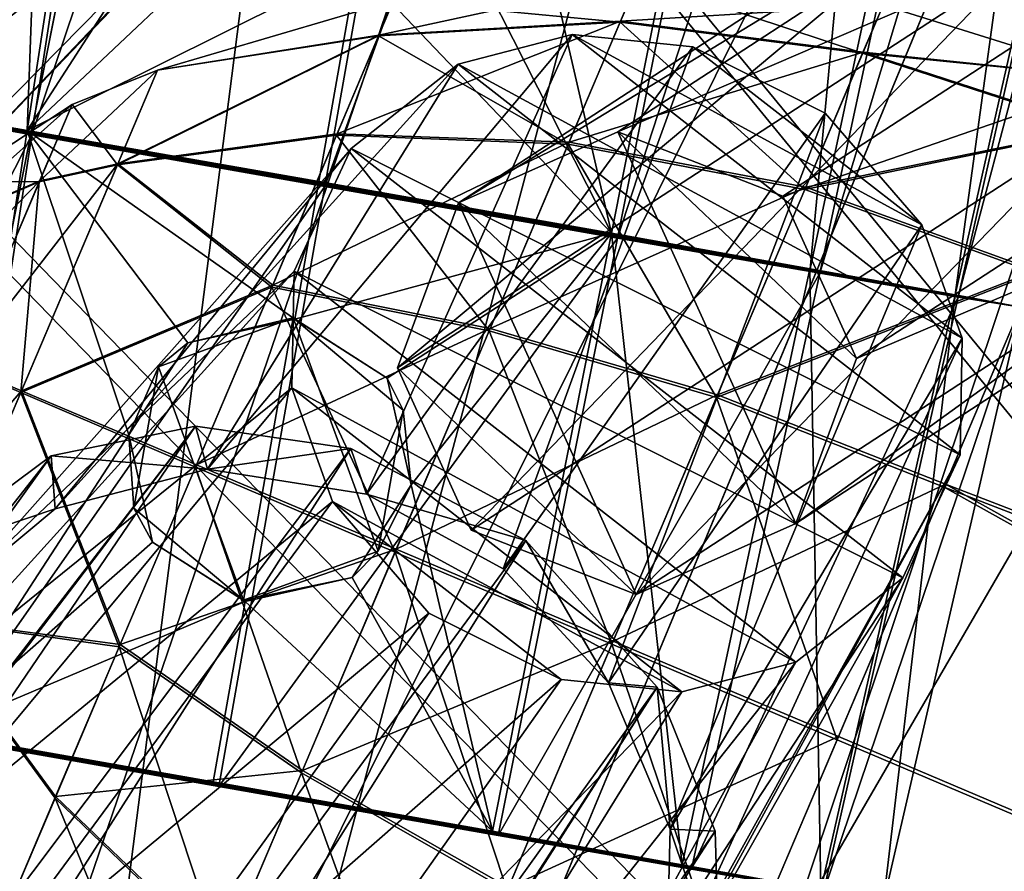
# Model space of a CAD drawing. Header units: metres. Extents: x -904 to 0, y -908 to 0.
# Tile 97 of 135: x -223 to -195, y -155 to -132. Entities that reach past the tile are written whole.
import ezdxf

# ---------------------------------------------------------------- set-up
doc = ezdxf.new("R2010")
doc.units = ezdxf.units.M

msp = doc.modelspace()

# ---------------------------------------------------------------- linework, layer by layer
at = {"layer": 'None'}
for points in [[(-209.97052, -120.773079, 659.611572), (-231.813843, -87.930153, 660.471436), (-240.875107, -152.150711, 658.789795)], [(-237.257553, -132.335861, 540.084961), (-224.260864, -119.922714, 538.794067), (-218.923294, -121.027908, 568.250854)], [(-209.97052, -120.773079, 659.611572), (-240.875107, -152.150711, 658.789795), (-226.893631, -138.539627, 627.73877)], [(-209.97052, -120.773079, 659.611572), (-226.893631, -138.539627, 627.73877), (-211.961044, -122.946396, 627.73877)], [(-237.257553, -132.335861, 540.084961), (-218.923294, -121.027908, 568.250854), (-232.747971, -134.503464, 569.148621)], [(-232.747971, -134.503464, 569.148621), (-218.923294, -121.027908, 568.250854), (-214.818054, -122.128288, 597.915833)], [(-214.818054, -122.128288, 597.915833), (-229.287674, -136.648972, 598.379517), (-232.747971, -134.503464, 569.148621)], [(-214.818054, -122.128288, 597.915833), (-211.961044, -122.946396, 627.73877), (-229.287674, -136.648972, 598.379517)], [(-211.961044, -122.946396, 627.73877), (-226.893631, -138.539627, 627.73877), (-229.287674, -136.648972, 598.379517)]]:
    msp.add_3dface(points, dxfattribs=at)
at = {"layer": 'None012313'}
for points in [[(-207.187836, -132.075302, 1783.569092), (-217.353882, -144.201843, 1821.913208), (-212.926361, -144.897308, 1823.316528)], [(-207.187836, -132.075302, 1783.569092), (-210.361603, -132.898453, 1782.437988), (-217.353882, -144.201843, 1821.913208)], [(-203.814423, -132.413025, 1784.327637), (-207.187836, -132.075302, 1783.569092), (-212.926361, -144.897308, 1823.316528)], [(-210.361603, -132.898453, 1782.437988), (-207.187836, -132.075302, 1783.569092), (-196.305527, -140.549896, 1783.314331)], [(-196.305527, -140.549896, 1783.314331), (-207.187836, -132.075302, 1783.569092), (-197.433853, -137.383743, 1784.177612)], [(-207.187836, -132.075302, 1783.569092), (-203.814423, -132.413025, 1784.327637), (-197.433853, -137.383743, 1784.177612)], [(-203.814423, -132.413025, 1784.327637), (-212.926361, -144.897308, 1823.316528), (-209.11348, -146.986465, 1823.709351)], [(-200.12645, -134.270584, 1784.612427), (-203.814423, -132.413025, 1784.327637), (-209.11348, -146.986465, 1823.709351)], [(-197.433853, -137.383743, 1784.177612), (-203.814423, -132.413025, 1784.327637), (-200.12645, -134.270584, 1784.612427)], [(-210.361603, -132.898453, 1782.437988), (-221.605896, -145.311035, 1819.592529), (-217.353882, -144.201843, 1821.913208)], [(-210.361603, -132.898453, 1782.437988), (-213.345551, -135.250168, 1780.797363), (-221.605896, -145.311035, 1819.592529)], [(-213.345551, -135.250168, 1780.797363), (-210.361603, -132.898453, 1782.437988), (-196.36084, -143.805618, 1782.108765)], [(-196.36084, -143.805618, 1782.108765), (-210.361603, -132.898453, 1782.437988), (-196.305527, -140.549896, 1783.314331)], [(-200.12645, -134.270584, 1784.612427), (-209.11348, -146.986465, 1823.709351), (-206.168976, -150.161514, 1823.157715)], [(-197.433853, -137.383743, 1784.177612), (-200.12645, -134.270584, 1784.612427), (-206.168976, -150.161514, 1823.157715)], [(-224.262573, -147.523529, 1817.310791), (-213.345551, -135.250168, 1780.797363), (-214.944611, -138.680832, 1779.124146)], [(-213.345551, -135.250168, 1780.797363), (-224.262573, -147.523529, 1817.310791), (-221.605896, -145.311035, 1819.592529)], [(-214.944611, -138.680832, 1779.124146), (-213.345551, -135.250168, 1780.797363), (-197.960037, -147.236923, 1780.435303)], [(-197.960037, -147.236923, 1780.435303), (-213.345551, -135.250168, 1780.797363), (-196.36084, -143.805618, 1782.108765)], [(-197.433853, -137.383743, 1784.177612), (-206.168976, -150.161514, 1823.157715), (-204.454605, -154.250931, 1821.609863)], [(-196.305527, -140.549896, 1783.314331), (-197.433853, -137.383743, 1784.177612), (-204.454605, -154.250931, 1821.609863)], [(-225.773834, -150.630402, 1815.001099), (-214.944611, -138.680832, 1779.124146), (-215.000778, -141.932892, 1777.919678)], [(-225.773834, -150.630402, 1815.001099), (-224.262573, -147.523529, 1817.310791), (-214.944611, -138.680832, 1779.124146)], [(-215.000778, -141.932892, 1777.919678), (-214.944611, -138.680832, 1779.124146), (-200.94458, -149.588913, 1778.794312)], [(-200.94458, -149.588913, 1778.794312), (-214.944611, -138.680832, 1779.124146), (-197.960037, -147.236923, 1780.435303)], [(-196.36084, -143.805618, 1782.108765), (-196.305527, -140.549896, 1783.314331), (-204.559357, -158.592468, 1819.19104)], [(-196.305527, -140.549896, 1783.314331), (-204.454605, -154.250931, 1821.609863), (-204.559357, -158.592468, 1819.19104)], [(-225.814301, -154.923279, 1812.634766), (-215.000778, -141.932892, 1777.919678), (-213.87207, -145.102737, 1777.055176)], [(-225.814301, -154.923279, 1812.634766), (-225.773834, -150.630402, 1815.001099), (-215.000778, -141.932892, 1777.919678)], [(-213.87207, -145.102737, 1777.055176), (-215.000778, -141.932892, 1777.919678), (-204.122147, -150.412109, 1777.662231)], [(-204.122147, -150.412109, 1777.662231), (-215.000778, -141.932892, 1777.919678), (-200.94458, -149.588913, 1778.794312)], [(-267.098022, -207.797089, 1946.276245), (-217.695145, -143.00235, 1822.432251), (-267.562469, -207.784882, 1946.052246)], [(-217.695145, -143.00235, 1822.432251), (-221.714661, -143.82843, 1820.360352), (-267.562469, -207.784882, 1946.052246)], [(-217.695145, -143.00235, 1822.432251), (-267.098022, -207.797089, 1946.276245), (-263.617371, -210.539719, 1951.477417)], [(-213.360245, -143.625961, 1823.837646), (-217.695145, -143.00235, 1822.432251), (-263.617371, -210.539719, 1951.477417)], [(-221.714661, -143.82843, 1820.360352), (-217.695145, -143.00235, 1822.432251), (-217.353882, -144.201843, 1821.913208)], [(-217.695145, -143.00235, 1822.432251), (-213.360245, -143.625961, 1823.837646), (-217.353882, -144.201843, 1821.913208)], [(-213.360245, -143.625961, 1823.837646), (-263.617371, -210.539719, 1951.477417), (-258.582336, -214.410187, 1953.719116)], [(-208.476639, -146.190781, 1824.401489), (-213.360245, -143.625961, 1823.837646), (-258.582336, -214.410187, 1953.719116)], [(-217.353882, -144.201843, 1821.913208), (-213.360245, -143.625961, 1823.837646), (-212.926361, -144.897308, 1823.316528)], [(-213.360245, -143.625961, 1823.837646), (-208.476639, -146.190781, 1824.401489), (-212.926361, -144.897308, 1823.316528)], [(-267.562469, -207.784882, 1946.052246), (-221.714661, -143.82843, 1820.360352), (-272.791534, -208.738678, 1942.508301)], [(-221.714661, -143.82843, 1820.360352), (-225.445755, -146.601959, 1817.338501), (-272.791534, -208.738678, 1942.508301)], [(-225.445755, -146.601959, 1817.338501), (-221.714661, -143.82843, 1820.360352), (-221.605896, -145.311035, 1819.592529)], [(-221.714661, -143.82843, 1820.360352), (-217.353882, -144.201843, 1821.913208), (-221.605896, -145.311035, 1819.592529)], [(-197.960037, -147.236923, 1780.435303), (-196.36084, -143.805618, 1782.108765), (-206.122177, -161.656601, 1816.883911)], [(-196.36084, -143.805618, 1782.108765), (-204.559357, -158.592468, 1819.19104), (-206.122177, -161.656601, 1816.883911)], [(-208.476639, -146.190781, 1824.401489), (-209.11348, -146.986465, 1823.709351), (-212.926361, -144.897308, 1823.316528)], [(-224.088028, -158.95517, 1811.123169), (-225.814301, -154.923279, 1812.634766), (-213.87207, -145.102737, 1777.055176)], [(-224.088028, -158.95517, 1811.123169), (-213.87207, -145.102737, 1777.055176), (-211.17952, -148.216217, 1776.620239)], [(-207.491837, -150.073883, 1776.904907), (-213.87207, -145.102737, 1777.055176), (-204.122147, -150.412109, 1777.662231)], [(-207.491837, -150.073883, 1776.904907), (-211.17952, -148.216217, 1776.620239), (-213.87207, -145.102737, 1777.055176)], [(-225.445755, -146.601959, 1817.338501), (-221.605896, -145.311035, 1819.592529), (-224.262573, -147.523529, 1817.310791)], [(-258.582336, -214.410187, 1953.719116), (-253.664078, -218.294296, 1951.23999), (-208.476639, -146.190781, 1824.401489)], [(-253.664078, -218.294296, 1951.23999), (-204.814804, -150.283676, 1823.636597), (-208.476639, -146.190781, 1824.401489)], [(-206.168976, -150.161514, 1823.157715), (-209.11348, -146.986465, 1823.709351), (-208.476639, -146.190781, 1824.401489)], [(-204.814804, -150.283676, 1823.636597), (-206.168976, -150.161514, 1823.157715), (-208.476639, -146.190781, 1824.401489)], [(-206.122177, -161.656601, 1816.883911), (-208.832947, -163.829758, 1814.601929), (-197.960037, -147.236923, 1780.435303)], [(-208.832947, -163.829758, 1814.601929), (-200.94458, -149.588913, 1778.794312), (-197.960037, -147.236923, 1780.435303)], [(-221.179153, -162.076843, 1810.586426), (-224.088028, -158.95517, 1811.123169), (-211.17952, -148.216217, 1776.620239)], [(-221.179153, -162.076843, 1810.586426), (-211.17952, -148.216217, 1776.620239), (-207.491837, -150.073883, 1776.904907)], [(-208.832947, -163.829758, 1814.601929), (-213.053711, -164.865753, 1812.333984), (-200.94458, -149.588913, 1778.794312)], [(-213.053711, -164.865753, 1812.333984), (-204.122147, -150.412109, 1777.662231), (-200.94458, -149.588913, 1778.794312)], [(-217.427505, -164.144684, 1810.966309), (-221.179153, -162.076843, 1810.586426), (-207.491837, -150.073883, 1776.904907)], [(-217.427505, -164.144684, 1810.966309), (-207.491837, -150.073883, 1776.904907), (-204.122147, -150.412109, 1777.662231)], [(-204.454605, -154.250931, 1821.609863), (-206.168976, -150.161514, 1823.157715), (-204.814804, -150.283676, 1823.636597)], [(-253.664078, -218.294296, 1951.23999), (-250.311234, -220.87558, 1945.881104), (-204.814804, -150.283676, 1823.636597)], [(-250.311234, -220.87558, 1945.881104), (-250.192581, -221.317657, 1945.643433), (-204.814804, -150.283676, 1823.636597)], [(-204.814804, -150.283676, 1823.636597), (-250.192581, -221.317657, 1945.643433), (-203.193192, -154.300735, 1822.090942)], [(-213.053711, -164.865753, 1812.333984), (-217.427505, -164.144684, 1810.966309), (-204.122147, -150.412109, 1777.662231)], [(-203.193192, -154.300735, 1822.090942), (-204.454605, -154.250931, 1821.609863), (-204.814804, -150.283676, 1823.636597)], [(-250.192581, -221.317657, 1945.643433), (-249.94426, -226.538849, 1941.970581), (-203.193192, -154.300735, 1822.090942)], [(-203.193192, -154.300735, 1822.090942), (-249.94426, -226.538849, 1941.970581), (-203.073257, -158.351822, 1819.921631)], [(-203.073257, -158.351822, 1819.921631), (-204.559357, -158.592468, 1819.19104), (-204.454605, -154.250931, 1821.609863)], [(-203.193192, -154.300735, 1822.090942), (-203.073257, -158.351822, 1819.921631), (-204.454605, -154.250931, 1821.609863)]]:
    msp.add_3dface(points, dxfattribs=at)
at = {"layer": 'None012317'}
for points in [[(-205.833237, -131.696289, 1792.092041), (-212.573746, -132.089554, 1793.311279), (-205.33345, -130.518845, 1798.668579)], [(-212.573746, -132.089554, 1793.311279), (-212.167297, -131.131805, 1798.660889), (-205.33345, -130.518845, 1798.668579)], [(-205.33345, -130.518845, 1798.668579), (-212.167297, -131.131805, 1798.660889), (-205.845535, -131.725296, 1805.239014)], [(-199.082336, -132.595947, 1805.998657), (-205.33345, -130.518845, 1798.668579), (-205.845535, -131.725296, 1805.239014)], [(-205.833237, -131.696289, 1792.092041), (-205.33345, -130.518845, 1798.668579), (-198.511322, -131.2509, 1798.67334)], [(-199.082336, -132.595947, 1805.998657), (-198.511322, -131.2509, 1798.67334), (-205.33345, -130.518845, 1798.668579)], [(-212.167297, -131.131805, 1798.660889), (-218.750076, -133.066147, 1798.650513), (-212.583755, -132.113144, 1804.005493)], [(-218.750076, -133.066147, 1798.650513), (-212.167297, -131.131805, 1798.660889), (-212.573746, -132.089554, 1793.311279)], [(-205.845535, -131.725296, 1805.239014), (-212.167297, -131.131805, 1798.660889), (-212.583755, -132.113144, 1804.005493)], [(-199.068619, -132.563599, 1791.341187), (-205.833237, -131.696289, 1792.092041), (-198.511322, -131.2509, 1798.67334)], [(-191.963272, -133.299774, 1798.675049), (-198.511322, -131.2509, 1798.67334), (-199.082336, -132.595947, 1805.998657)], [(-198.511322, -131.2509, 1798.67334), (-191.963272, -133.299774, 1798.675049), (-199.068619, -132.563599, 1791.341187)], [(-207.269608, -135.080231, 1786.491333), (-213.742142, -134.842148, 1788.755493), (-205.833237, -131.696289, 1792.092041)], [(-213.742142, -134.842148, 1788.755493), (-212.573746, -132.089554, 1793.311279), (-205.833237, -131.696289, 1792.092041)], [(-212.583755, -132.113144, 1804.005493), (-207.292328, -135.133789, 1810.822144), (-205.845535, -131.725296, 1805.239014)], [(-207.292328, -135.133789, 1810.822144), (-200.695358, -136.396042, 1812.223145), (-205.845535, -131.725296, 1805.239014)], [(-207.269608, -135.080231, 1786.491333), (-205.833237, -131.696289, 1792.092041), (-199.068619, -132.563599, 1791.341187)], [(-205.845535, -131.725296, 1805.239014), (-200.695358, -136.396042, 1812.223145), (-199.082336, -132.595947, 1805.998657)], [(-212.583755, -132.113144, 1804.005493), (-218.750076, -133.066147, 1798.650513), (-219.872177, -135.709702, 1805.536987)], [(-219.872177, -135.709702, 1805.536987), (-213.76062, -134.885727, 1808.546875), (-212.583755, -132.113144, 1804.005493)], [(-219.859299, -135.679352, 1791.750366), (-212.573746, -132.089554, 1793.311279), (-213.742142, -134.842148, 1788.755493)], [(-219.859299, -135.679352, 1791.750366), (-218.750076, -133.066147, 1798.650513), (-212.573746, -132.089554, 1793.311279)], [(-213.76062, -134.885727, 1808.546875), (-207.292328, -135.133789, 1810.822144), (-212.583755, -132.113144, 1804.005493)], [(-200.670013, -136.336334, 1785.097046), (-207.269608, -135.080231, 1786.491333), (-199.068619, -132.563599, 1791.341187)], [(-200.695358, -136.396042, 1812.223145), (-192.565308, -134.718124, 1806.324951), (-199.082336, -132.595947, 1805.998657)], [(-199.068619, -132.563599, 1791.341187), (-192.550964, -134.684326, 1791.0177), (-200.670013, -136.336334, 1785.097046)], [(-192.565308, -134.718124, 1806.324951), (-191.963272, -133.299774, 1798.675049), (-199.082336, -132.595947, 1805.998657)], [(-191.963272, -133.299774, 1798.675049), (-192.550964, -134.684326, 1791.0177), (-199.068619, -132.563599, 1791.341187)], [(-221.136261, -134.030243, 1798.646118), (-218.750076, -133.066147, 1798.650513), (-222.038437, -136.15567, 1793.034058)], [(-218.750076, -133.066147, 1798.650513), (-219.859299, -135.679352, 1791.750366), (-222.038437, -136.15567, 1793.034058)], [(-218.750076, -133.066147, 1798.650513), (-221.136261, -134.030243, 1798.646118), (-219.872177, -135.709702, 1805.536987)], [(-224.399277, -136.169586, 1798.638428), (-221.136261, -134.030243, 1798.646118), (-224.922485, -137.402237, 1795.347778)], [(-221.136261, -134.030243, 1798.646118), (-222.038437, -136.15567, 1793.034058), (-224.922485, -137.402237, 1795.347778)], [(-222.04892, -136.180359, 1804.247192), (-221.136261, -134.030243, 1798.646118), (-224.399277, -136.169586, 1798.638428)], [(-221.136261, -134.030243, 1798.646118), (-222.04892, -136.180359, 1804.247192), (-219.872177, -135.709702, 1805.536987)], [(-215.53595, -139.068192, 1785.665161), (-219.859299, -135.679352, 1791.750366), (-213.742142, -134.842148, 1788.755493)], [(-215.53595, -139.068192, 1785.665161), (-213.742142, -134.842148, 1788.755493), (-207.269608, -135.080231, 1786.491333)], [(-194.26532, -138.723145, 1812.802979), (-192.565308, -134.718124, 1806.324951), (-200.695358, -136.396042, 1812.223145)], [(-192.550964, -134.684326, 1791.0177), (-194.238892, -138.660889, 1784.518921), (-200.670013, -136.336334, 1785.097046)], [(-215.560181, -139.12529, 1811.615356), (-213.76062, -134.885727, 1808.546875), (-219.872177, -135.709702, 1805.536987)], [(-209.504639, -140.345764, 1814.594238), (-213.76062, -134.885727, 1808.546875), (-215.560181, -139.12529, 1811.615356)], [(-209.474854, -140.275574, 1782.692139), (-215.53595, -139.068192, 1785.665161), (-207.269608, -135.080231, 1786.491333)], [(-209.504639, -140.345764, 1814.594238), (-207.292328, -135.133789, 1810.822144), (-213.76062, -134.885727, 1808.546875)], [(-203.161835, -142.206818, 1816.428711), (-207.292328, -135.133789, 1810.822144), (-209.504639, -140.345764, 1814.594238)], [(-209.474854, -140.275574, 1782.692139), (-207.269608, -135.080231, 1786.491333), (-200.670013, -136.336334, 1785.097046)], [(-200.695358, -136.396042, 1812.223145), (-207.292328, -135.133789, 1810.822144), (-203.161835, -142.206818, 1816.428711)], [(-222.038437, -136.15567, 1793.034058), (-219.859299, -135.679352, 1791.750366), (-224.226898, -141.311447, 1790.698364)], [(-219.859299, -135.679352, 1791.750366), (-222.550049, -142.018463, 1788.87854), (-224.226898, -141.311447, 1790.698364)], [(-222.550049, -142.018463, 1788.87854), (-219.859299, -135.679352, 1791.750366), (-215.53595, -139.068192, 1785.665161)], [(-219.872177, -135.709702, 1805.536987), (-222.04892, -136.180359, 1804.247192), (-222.568253, -142.061356, 1808.375854)], [(-222.568253, -142.061356, 1808.375854), (-215.560181, -139.12529, 1811.615356), (-219.872177, -135.709702, 1805.536987)], [(-224.922485, -137.402237, 1795.347778), (-222.038437, -136.15567, 1793.034058), (-226.225311, -140.471542, 1793.942505)], [(-222.038437, -136.15567, 1793.034058), (-224.226898, -141.311447, 1790.698364), (-226.225311, -140.471542, 1793.942505)], [(-224.92868, -137.416748, 1801.922607), (-222.04892, -136.180359, 1804.247192), (-224.399277, -136.169586, 1798.638428)], [(-224.24173, -141.346405, 1806.55603), (-222.04892, -136.180359, 1804.247192), (-224.92868, -137.416748, 1801.922607)], [(-222.04892, -136.180359, 1804.247192), (-224.24173, -141.346405, 1806.55603), (-222.568253, -142.061356, 1808.375854)], [(-203.128616, -142.128555, 1780.861328), (-209.474854, -140.275574, 1782.692139), (-200.670013, -136.336334, 1785.097046)], [(-203.161835, -142.206818, 1816.428711), (-194.26532, -138.723145, 1812.802979), (-200.695358, -136.396042, 1812.223145)], [(-200.670013, -136.336334, 1785.097046), (-194.238892, -138.660889, 1784.518921), (-203.128616, -142.128555, 1780.861328)], [(-194.238892, -138.660889, 1784.518921), (-196.770035, -144.623993, 1780.167969), (-203.128616, -142.128555, 1780.861328)], [(-194.238892, -138.660889, 1784.518921), (-130.956253, -170.01384, 1781.330688), (-196.770035, -144.623993, 1780.167969)], [(-196.80455, -144.705307, 1817.122925), (-194.26532, -138.723145, 1812.802979), (-203.161835, -142.206818, 1816.428711)], [(-194.26532, -138.723145, 1812.802979), (-196.80455, -144.705307, 1817.122925), (-130.988586, -170.090027, 1815.971558)], [(-217.690155, -144.143265, 1812.728516), (-215.560181, -139.12529, 1811.615356), (-222.568253, -142.061356, 1808.375854)], [(-217.663803, -144.081207, 1784.525879), (-222.550049, -142.018463, 1788.87854), (-215.53595, -139.068192, 1785.665161)], [(-212.123138, -146.514664, 1815.962891), (-215.560181, -139.12529, 1811.615356), (-217.690155, -144.143265, 1812.728516)], [(-217.663803, -144.081207, 1784.525879), (-215.53595, -139.068192, 1785.665161), (-209.474854, -140.275574, 1782.692139)], [(-212.123138, -146.514664, 1815.962891), (-209.504639, -140.345764, 1814.594238), (-215.560181, -139.12529, 1811.615356)], [(-212.090759, -146.438385, 1781.291504), (-217.663803, -144.081207, 1784.525879), (-209.474854, -140.275574, 1782.692139)], [(-206.081177, -149.084457, 1817.95459), (-209.504639, -140.345764, 1814.594238), (-212.123138, -146.514664, 1815.962891)], [(-212.090759, -146.438385, 1781.291504), (-209.474854, -140.275574, 1782.692139), (-203.128616, -142.128555, 1780.861328)], [(-206.081177, -149.084457, 1817.95459), (-203.161835, -142.206818, 1816.428711), (-209.504639, -140.345764, 1814.594238)], [(-224.226898, -141.311447, 1790.698364), (-222.550049, -142.018463, 1788.87854), (-226.419678, -146.477417, 1793.007324)], [(-222.568253, -142.061356, 1808.375854), (-224.24173, -141.346405, 1806.55603), (-225.258987, -148.400452, 1805.50415)], [(-222.550049, -142.018463, 1788.87854), (-225.246124, -148.370132, 1791.717407), (-226.419678, -146.477417, 1793.007324)], [(-222.568253, -142.061356, 1808.375854), (-225.258987, -148.400452, 1805.50415), (-219.818008, -149.156265, 1811.589233)], [(-225.246124, -148.370132, 1791.717407), (-222.550049, -142.018463, 1788.87854), (-219.793777, -149.099167, 1785.63916)], [(-219.818008, -149.156265, 1811.589233), (-217.690155, -144.143265, 1812.728516), (-222.568253, -142.061356, 1808.375854)], [(-222.550049, -142.018463, 1788.87854), (-217.663803, -144.081207, 1784.525879), (-219.793777, -149.099167, 1785.63916)], [(-206.045074, -148.999405, 1779.299805), (-212.090759, -146.438385, 1781.291504), (-203.128616, -142.128555, 1780.861328)], [(-199.796432, -151.75386, 1818.627075), (-203.161835, -142.206818, 1816.428711), (-206.081177, -149.084457, 1817.95459)], [(-203.128616, -142.128555, 1780.861328), (-196.770035, -144.623993, 1780.167969), (-206.045074, -148.999405, 1779.299805)], [(-199.796432, -151.75386, 1818.627075), (-196.80455, -144.705307, 1817.122925), (-203.161835, -142.206818, 1816.428711)], [(-214.739059, -152.677475, 1814.562256), (-217.690155, -144.143265, 1812.728516), (-219.818008, -149.156265, 1811.589233)], [(-219.793777, -149.099167, 1785.63916), (-217.663803, -144.081207, 1784.525879), (-212.090759, -146.438385, 1781.291504)], [(-214.739059, -152.677475, 1814.562256), (-212.123138, -146.514664, 1815.962891), (-217.690155, -144.143265, 1812.728516)], [(-196.770035, -144.623993, 1780.167969), (-199.759079, -151.665878, 1778.627319), (-206.045074, -148.999405, 1779.299805)], [(-196.80455, -144.705307, 1817.122925), (-199.796432, -151.75386, 1818.627075), (-134.898331, -179.300964, 1818.627197)], [(-196.770035, -144.623993, 1780.167969), (-134.860992, -179.212982, 1778.627319), (-199.759079, -151.665878, 1778.627319)], [(-196.80455, -144.705307, 1817.122925), (-134.898331, -179.300964, 1818.627197), (-130.988586, -170.090027, 1815.971558)], [(-130.956253, -170.01384, 1781.330688), (-134.860992, -179.212982, 1778.627319), (-196.770035, -144.623993, 1780.167969)], [(-214.709259, -152.607285, 1782.660156), (-219.793777, -149.099167, 1785.63916), (-212.090759, -146.438385, 1781.291504)], [(-208.99762, -155.955307, 1816.393066), (-212.123138, -146.514664, 1815.962891), (-214.739059, -152.677475, 1814.562256)], [(-214.709259, -152.607285, 1782.660156), (-212.090759, -146.438385, 1781.291504), (-206.045074, -148.999405, 1779.299805)], [(-208.99762, -155.955307, 1816.393066), (-206.081177, -149.084457, 1817.95459), (-212.123138, -146.514664, 1815.962891)], [(-225.258987, -148.400452, 1805.50415), (-221.611816, -153.382294, 1808.498901), (-219.818008, -149.156265, 1811.589233)], [(-221.611816, -153.382294, 1808.498901), (-225.258987, -148.400452, 1805.50415), (-222.780197, -156.134872, 1803.943115)], [(-222.770218, -156.111359, 1793.248901), (-225.246124, -148.370132, 1791.717407), (-221.593338, -153.33876, 1788.70752)], [(-225.246124, -148.370132, 1791.717407), (-219.793777, -149.099167, 1785.63916), (-221.593338, -153.33876, 1788.70752)], [(-221.593338, -153.33876, 1788.70752), (-219.793777, -149.099167, 1785.63916), (-214.709259, -152.607285, 1782.660156)], [(-208.964401, -155.877045, 1780.825684), (-214.709259, -152.607285, 1782.660156), (-206.045074, -148.999405, 1779.299805)], [(-202.785461, -158.795715, 1817.086426), (-206.081177, -149.084457, 1817.95459), (-208.99762, -155.955307, 1816.393066)], [(-206.045074, -148.999405, 1779.299805), (-199.759079, -151.665878, 1778.627319), (-208.964401, -155.877045, 1780.825684)], [(-202.785461, -158.795715, 1817.086426), (-199.796432, -151.75386, 1818.627075), (-206.081177, -149.084457, 1817.95459)], [(-219.818008, -149.156265, 1811.589233), (-221.611816, -153.382294, 1808.498901), (-216.944305, -157.872803, 1810.763062)], [(-216.944305, -157.872803, 1810.763062), (-214.739059, -152.677475, 1814.562256), (-219.818008, -149.156265, 1811.589233)], [(-199.759079, -151.665878, 1778.627319), (-202.750961, -158.714447, 1780.13147), (-208.964401, -155.877045, 1780.825684)], [(-199.796432, -151.75386, 1818.627075), (-202.785461, -158.795715, 1817.086426), (-134.898331, -179.300964, 1818.627197)], [(-134.860992, -179.212982, 1778.627319), (-202.750961, -158.714447, 1780.13147), (-199.759079, -151.665878, 1778.627319)], [(-216.921585, -157.819275, 1786.432373), (-221.593338, -153.33876, 1788.70752), (-214.709259, -152.607285, 1782.660156)], [(-211.456223, -161.747513, 1812.157349), (-214.739059, -152.677475, 1814.562256), (-216.944305, -157.872803, 1810.763062)], [(-216.921585, -157.819275, 1786.432373), (-214.709259, -152.607285, 1782.660156), (-208.964401, -155.877045, 1780.825684)], [(-211.456223, -161.747513, 1812.157349), (-208.99762, -155.955307, 1816.393066), (-214.739059, -152.677475, 1814.562256)], [(-222.780197, -156.134872, 1803.943115), (-218.380661, -161.256714, 1805.162354), (-221.611816, -153.382294, 1808.498901)], [(-222.770218, -156.111359, 1793.248901), (-221.593338, -153.33876, 1788.70752), (-216.921585, -157.819275, 1786.432373)], [(-221.611816, -153.382294, 1808.498901), (-218.380661, -161.256714, 1805.162354), (-216.944305, -157.872803, 1810.763062)]]:
    msp.add_3dface(points, dxfattribs=at)
at = {"layer": 'None012321'}
for points in [[(-231.838638, -133.155701, 1319.843384), (-224.855331, -78.538712, 1318.459961), (-220.395508, -79.343315, 1312.002197)], [(-227.899551, -133.786972, 1342.260376), (-220.338043, -79.262657, 1344.16272), (-224.925842, -78.472565, 1337.487305)], [(-227.936264, -133.859741, 1314.191284), (-231.838638, -133.155701, 1319.843384), (-220.395508, -79.343315, 1312.002197)], [(-227.936264, -133.859741, 1314.191284), (-220.395508, -79.343315, 1312.002197), (-213.896103, -80.502243, 1307.426392)], [(-227.899551, -133.786972, 1342.260376), (-222.390488, -134.747345, 1346.160767), (-220.338043, -79.262657, 1344.16272)], [(-222.390488, -134.747345, 1346.160767), (-214.048691, -80.359055, 1348.615234), (-220.338043, -79.262657, 1344.16272)], [(-222.390488, -134.747345, 1346.160767), (-216.429367, -125.518417, 1348.098755), (-214.048691, -80.359055, 1348.615234)], [(-222.25737, -134.872345, 1310.197144), (-227.936264, -133.859741, 1314.191284), (-213.896103, -80.502243, 1307.426392)], [(-222.25737, -134.872345, 1310.197144), (-213.896103, -80.502243, 1307.426392), (-204.518066, -82.161598, 1305.380127)], [(-214.081329, -136.319016, 1308.415527), (-222.25737, -134.872345, 1310.197144), (-204.518066, -82.161598, 1305.380127)], [(-204.518066, -82.161598, 1305.380127), (-195.157669, -83.80603, 1307.517212), (-214.081329, -136.319016, 1308.415527)], [(-195.352783, -83.65535, 1348.705933), (-208.554962, -126.906715, 1348.137207), (-206.091125, -137.621109, 1346.239868)], [(-195.352783, -83.65535, 1348.705933), (-206.091125, -137.621109, 1346.239868), (-200.549362, -138.609116, 1342.392944)], [(-189.026093, -84.783295, 1344.314453), (-195.352783, -83.65535, 1348.705933), (-200.549362, -138.609116, 1342.392944)], [(-195.157669, -83.80603, 1307.517212), (-205.920654, -137.752686, 1310.276367), (-214.081329, -136.319016, 1308.415527)], [(-195.157669, -83.80603, 1307.517212), (-188.697159, -84.932083, 1312.155884), (-205.920654, -137.752686, 1310.276367)], [(-189.026093, -84.783295, 1344.314453), (-200.549362, -138.609116, 1342.392944), (-196.499802, -139.339493, 1336.60376)], [(-184.382141, -85.620857, 1337.68396), (-189.026093, -84.783295, 1344.314453), (-196.499802, -139.339493, 1336.60376)], [(-188.697159, -84.932083, 1312.155884), (-200.275711, -138.736603, 1314.325439), (-205.920654, -137.752686, 1310.276367)], [(-188.697159, -84.932083, 1312.155884), (-184.292038, -85.69046, 1318.656738), (-200.275711, -138.736603, 1314.325439)], [(-184.292038, -85.69046, 1318.656738), (-196.421204, -139.400177, 1320.015137), (-200.275711, -138.736603, 1314.325439)], [(-184.382141, -85.620857, 1337.68396), (-196.499802, -139.339493, 1336.60376), (-194.667007, -139.68605, 1328.315918)], [(-184.292038, -85.69046, 1318.656738), (-182.277115, -86.018867, 1328.177734), (-196.421204, -139.400177, 1320.015137)], [(-182.277115, -86.018867, 1328.177734), (-194.667007, -139.68605, 1328.315918), (-196.421204, -139.400177, 1320.015137)], [(-222.390488, -134.747345, 1346.160767), (-215.773193, -128.514145, 1348.160889), (-216.429367, -125.518417, 1348.098755)], [(-208.554962, -126.906715, 1348.137207), (-210.196259, -129.497421, 1348.187988), (-206.091125, -137.621109, 1346.239868)], [(-213.189453, -130.162949, 1348.315796), (-215.773193, -128.514145, 1348.160889), (-222.390488, -134.747345, 1346.160767)], [(-206.091125, -137.621109, 1346.239868), (-210.196259, -129.497421, 1348.187988), (-213.189453, -130.162949, 1348.315796)], [(-214.248459, -136.177765, 1348.012695), (-213.189453, -130.162949, 1348.315796), (-222.390488, -134.747345, 1346.160767)], [(-213.189453, -130.162949, 1348.315796), (-214.248459, -136.177765, 1348.012695), (-206.091125, -137.621109, 1346.239868)], [(-196.421204, -139.400177, 1320.015137), (-233.662827, -132.810669, 1328.126831), (-231.838638, -133.155701, 1319.843384)], [(-196.421204, -139.400177, 1320.015137), (-194.667007, -139.68605, 1328.315918), (-233.662827, -132.810669, 1328.126831)], [(-194.667007, -139.68605, 1328.315918), (-231.90007, -133.098038, 1336.432007), (-233.662827, -132.810669, 1328.126831)], [(-194.667007, -139.68605, 1328.315918), (-196.499802, -139.339493, 1336.60376), (-231.90007, -133.098038, 1336.432007)], [(-196.499802, -139.339493, 1336.60376), (-227.899551, -133.786972, 1342.260376), (-231.90007, -133.098038, 1336.432007)], [(-200.275711, -138.736603, 1314.325439), (-231.838638, -133.155701, 1319.843384), (-227.936264, -133.859741, 1314.191284)], [(-200.275711, -138.736603, 1314.325439), (-196.421204, -139.400177, 1320.015137), (-231.838638, -133.155701, 1319.843384)], [(-205.920654, -137.752686, 1310.276367), (-227.936264, -133.859741, 1314.191284), (-222.25737, -134.872345, 1310.197144)], [(-205.920654, -137.752686, 1310.276367), (-200.275711, -138.736603, 1314.325439), (-227.936264, -133.859741, 1314.191284)], [(-196.499802, -139.339493, 1336.60376), (-200.549362, -138.609116, 1342.392944), (-227.899551, -133.786972, 1342.260376)], [(-200.549362, -138.609116, 1342.392944), (-222.390488, -134.747345, 1346.160767), (-227.899551, -133.786972, 1342.260376)], [(-200.549362, -138.609116, 1342.392944), (-206.091125, -137.621109, 1346.239868), (-222.390488, -134.747345, 1346.160767)], [(-206.091125, -137.621109, 1346.239868), (-214.248459, -136.177765, 1348.012695), (-222.390488, -134.747345, 1346.160767)], [(-214.081329, -136.319016, 1308.415527), (-205.920654, -137.752686, 1310.276367), (-222.25737, -134.872345, 1310.197144)]]:
    msp.add_3dface(points, dxfattribs=at)
at = {"layer": 'None012323'}
for points in [[(-231.838806, -133.15567, 1319.84375), (-233.662842, -132.810669, 1328.127197), (-196.421036, -139.400208, 1320.015503)], [(-196.421036, -139.400208, 1320.015503), (-233.662842, -132.810669, 1328.127197), (-194.667007, -139.68605, 1328.316284)], [(-233.662842, -132.810669, 1328.127197), (-231.899811, -133.098083, 1336.432617), (-194.667007, -139.68605, 1328.316284)], [(-194.667007, -139.68605, 1328.316284), (-231.899811, -133.098083, 1336.432617), (-196.500061, -139.339447, 1336.604248)], [(-231.899811, -133.098083, 1336.432617), (-227.895096, -133.78775, 1342.264893), (-196.500061, -139.339447, 1336.604248)], [(-227.938187, -133.859406, 1314.193237), (-231.838806, -133.15567, 1319.84375), (-200.273804, -138.736938, 1314.327393)], [(-200.273804, -138.736938, 1314.327393), (-231.838806, -133.15567, 1319.84375), (-196.421036, -139.400208, 1320.015503)], [(-230.268875, -150.708847, 1314.869995), (-227.938187, -133.859406, 1314.193237), (-222.257477, -134.87233, 1310.197144)], [(-222.257477, -134.87233, 1310.197144), (-227.938187, -133.859406, 1314.193237), (-205.920547, -137.752701, 1310.276367)], [(-205.920547, -137.752701, 1310.276367), (-227.938187, -133.859406, 1314.193237), (-200.273804, -138.736938, 1314.327393)], [(-224.967926, -151.557327, 1345.402588), (-222.389664, -134.747482, 1346.161133), (-227.895096, -133.78775, 1342.264893)], [(-196.500061, -139.339447, 1336.604248), (-227.895096, -133.78775, 1342.264893), (-200.553848, -138.608307, 1342.397461)], [(-227.895096, -133.78775, 1342.264893), (-222.389664, -134.747482, 1346.161133), (-200.553848, -138.608307, 1342.397461)], [(-224.967926, -151.557327, 1345.402588), (-219.550827, -143.24765, 1347.185791), (-222.389664, -134.747482, 1346.161133)], [(-219.550827, -143.24765, 1347.185791), (-217.907791, -140.677841, 1347.54248), (-222.389664, -134.747482, 1346.161133)], [(-222.389664, -134.747482, 1346.161133), (-217.907791, -140.677841, 1347.54248), (-214.924393, -140.016891, 1347.819336)], [(-214.924393, -140.016891, 1347.819336), (-214.248459, -136.177765, 1348.012695), (-222.389664, -134.747482, 1346.161133)], [(-200.553848, -138.608307, 1342.397461), (-222.389664, -134.747482, 1346.161133), (-206.091934, -137.620956, 1346.240234)], [(-222.389664, -134.747482, 1346.161133), (-214.248459, -136.177765, 1348.012695), (-206.091934, -137.620956, 1346.240234)], [(-224.841705, -151.676559, 1311.053467), (-230.268875, -150.708847, 1314.869995), (-222.257477, -134.87233, 1310.197144)], [(-224.841705, -151.676559, 1311.053467), (-222.257477, -134.87233, 1310.197144), (-214.081329, -136.319016, 1308.415527)], [(-214.081329, -136.319016, 1308.415527), (-222.257477, -134.87233, 1310.197144), (-205.920547, -137.752701, 1310.276367)], [(-214.248459, -136.177765, 1348.012695), (-214.924393, -140.016891, 1347.819336), (-206.091934, -137.620956, 1346.240234)], [(-217.037048, -153.05751, 1309.35376), (-224.841705, -151.676559, 1311.053467), (-214.081329, -136.319016, 1308.415527)], [(-214.081329, -136.319016, 1308.415527), (-205.920547, -137.752701, 1310.276367), (-217.037048, -153.05751, 1309.35376)], [(-205.920547, -137.752701, 1310.276367), (-209.24707, -154.426071, 1311.12915), (-217.037048, -153.05751, 1309.35376)], [(-214.924393, -140.016891, 1347.819336), (-212.344727, -141.658798, 1347.569458), (-206.091934, -137.620956, 1346.240234)], [(-206.091934, -137.620956, 1346.240234), (-212.344727, -141.658798, 1347.569458), (-211.676239, -144.635986, 1347.224121)], [(-206.091934, -137.620956, 1346.240234), (-211.676239, -144.635986, 1347.224121), (-209.410812, -154.300217, 1345.478027)], [(-206.091934, -137.620956, 1346.240234), (-209.410812, -154.300217, 1345.478027), (-204.115356, -155.244308, 1341.803589)], [(-205.920547, -137.752701, 1310.276367), (-200.273804, -138.736938, 1314.327393), (-209.24707, -154.426071, 1311.12915)], [(-200.553848, -138.608307, 1342.397461), (-206.091934, -137.620956, 1346.240234), (-204.115356, -155.244308, 1341.803589)], [(-200.553848, -138.608307, 1342.397461), (-204.115356, -155.244308, 1341.803589), (-200.245285, -155.942322, 1336.270386)], [(-196.500061, -139.339447, 1336.604248), (-200.553848, -138.608307, 1342.397461), (-200.245285, -155.942322, 1336.270386)], [(-200.273804, -138.736938, 1314.327393), (-203.852341, -155.366364, 1314.998047), (-209.24707, -154.426071, 1311.12915)], [(-200.273804, -138.736938, 1314.327393), (-196.421036, -139.400208, 1320.015503), (-203.852341, -155.366364, 1314.998047)], [(-196.421036, -139.400208, 1320.015503), (-200.16983, -156.000336, 1320.435425), (-203.852341, -155.366364, 1314.998047)], [(-196.500061, -139.339447, 1336.604248), (-200.245285, -155.942322, 1336.270386), (-198.496368, -156.273041, 1328.359009)], [(-196.421036, -139.400208, 1320.015503), (-194.667007, -139.68605, 1328.316284), (-200.16983, -156.000336, 1320.435425)], [(-194.667007, -139.68605, 1328.316284), (-196.500061, -139.339447, 1336.604248), (-198.496368, -156.273041, 1328.359009)], [(-194.667007, -139.68605, 1328.316284), (-198.496368, -156.273041, 1328.359009), (-200.16983, -156.000336, 1320.435425)], [(-218.722137, -141.349472, 1357.47229), (-214.965103, -139.981949, 1357.483276), (-217.907791, -140.677841, 1347.54248)], [(-214.965103, -139.981949, 1357.483276), (-218.722137, -141.349472, 1357.47229), (-216.353638, -147.856827, 1357.505493)], [(-217.907791, -140.677841, 1347.54248), (-214.965103, -139.981949, 1357.483276), (-214.924393, -140.016891, 1347.819336)], [(-212.596603, -146.489319, 1357.516479), (-214.965103, -139.981949, 1357.483276), (-216.353638, -147.856827, 1357.505493)], [(-212.344727, -141.658798, 1347.569458), (-214.965103, -139.981949, 1357.483276), (-211.902328, -142.55188, 1357.505371)], [(-212.344727, -141.658798, 1347.569458), (-214.924393, -140.016891, 1347.819336), (-214.965103, -139.981949, 1357.483276)], [(-212.596603, -146.489319, 1357.516479), (-211.902328, -142.55188, 1357.505371), (-214.965103, -139.981949, 1357.483276)], [(-219.550827, -143.24765, 1347.185791), (-218.722137, -141.349472, 1357.47229), (-217.907791, -140.677841, 1347.54248)], [(-219.416397, -145.286911, 1357.483398), (-218.722137, -141.349472, 1357.47229), (-219.550827, -143.24765, 1347.185791)], [(-216.353638, -147.856827, 1357.505493), (-218.722137, -141.349472, 1357.47229), (-219.416397, -145.286911, 1357.483398)], [(-211.676239, -144.635986, 1347.224121), (-212.344727, -141.658798, 1347.569458), (-211.902328, -142.55188, 1357.505371)], [(-211.676239, -144.635986, 1347.224121), (-211.902328, -142.55188, 1357.505371), (-212.596603, -146.489319, 1357.516479)], [(-224.967926, -151.557327, 1345.402588), (-218.894928, -146.243835, 1347.25769), (-219.550827, -143.24765, 1347.185791)], [(-218.894928, -146.243835, 1347.25769), (-219.416397, -145.286911, 1357.483398), (-219.550827, -143.24765, 1347.185791)], [(-211.676239, -144.635986, 1347.224121), (-213.317627, -147.227203, 1347.28479), (-209.410812, -154.300217, 1345.478027)], [(-213.317627, -147.227203, 1347.28479), (-211.676239, -144.635986, 1347.224121), (-212.596603, -146.489319, 1357.516479)], [(-216.353638, -147.856827, 1357.505493), (-219.416397, -145.286911, 1357.483398), (-218.894928, -146.243835, 1347.25769)], [(-216.311081, -147.892792, 1347.422485), (-218.894928, -146.243835, 1347.25769), (-224.967926, -151.557327, 1345.402588)], [(-216.311081, -147.892792, 1347.422485), (-216.353638, -147.856827, 1357.505493), (-218.894928, -146.243835, 1347.25769)], [(-213.317627, -147.227203, 1347.28479), (-212.596603, -146.489319, 1357.516479), (-216.353638, -147.856827, 1357.505493)], [(-216.311081, -147.892792, 1347.422485), (-213.317627, -147.227203, 1347.28479), (-216.353638, -147.856827, 1357.505493)], [(-209.410812, -154.300217, 1345.478027), (-213.317627, -147.227203, 1347.28479), (-216.311081, -147.892792, 1347.422485)], [(-217.196655, -152.922607, 1347.169067), (-216.311081, -147.892792, 1347.422485), (-224.967926, -151.557327, 1345.402588)], [(-216.311081, -147.892792, 1347.422485), (-217.196655, -152.922607, 1347.169067), (-209.410812, -154.300217, 1345.478027)], [(-200.16983, -156.000336, 1320.435425), (-235.737411, -149.707031, 1328.178345), (-233.997131, -150.036209, 1320.271362)], [(-200.16983, -156.000336, 1320.435425), (-198.496368, -156.273041, 1328.359009), (-235.737411, -149.707031, 1328.178345)], [(-198.496368, -156.273041, 1328.359009), (-234.055359, -149.981247, 1336.106445), (-235.737411, -149.707031, 1328.178345)], [(-198.496368, -156.273041, 1328.359009), (-200.245285, -155.942322, 1336.270386), (-234.055359, -149.981247, 1336.106445)], [(-200.245285, -155.942322, 1336.270386), (-230.232147, -150.639633, 1341.67688), (-234.055359, -149.981247, 1336.106445)], [(-203.852341, -155.366364, 1314.998047), (-233.997131, -150.036209, 1320.271362), (-230.268875, -150.708847, 1314.869995)], [(-203.852341, -155.366364, 1314.998047), (-200.16983, -156.000336, 1320.435425), (-233.997131, -150.036209, 1320.271362)], [(-209.24707, -154.426071, 1311.12915), (-230.268875, -150.708847, 1314.869995), (-224.841705, -151.676559, 1311.053467)], [(-209.24707, -154.426071, 1311.12915), (-203.852341, -155.366364, 1314.998047), (-230.268875, -150.708847, 1314.869995)], [(-200.245285, -155.942322, 1336.270386), (-204.115356, -155.244308, 1341.803589), (-230.232147, -150.639633, 1341.67688)], [(-204.115356, -155.244308, 1341.803589), (-224.967926, -151.557327, 1345.402588), (-230.232147, -150.639633, 1341.67688)], [(-204.115356, -155.244308, 1341.803589), (-209.410812, -154.300217, 1345.478027), (-224.967926, -151.557327, 1345.402588)], [(-209.410812, -154.300217, 1345.478027), (-217.196655, -152.922607, 1347.169067), (-224.967926, -151.557327, 1345.402588)], [(-217.037048, -153.05751, 1309.35376), (-209.24707, -154.426071, 1311.12915), (-224.841705, -151.676559, 1311.053467)]]:
    msp.add_3dface(points, dxfattribs=at)
at = {"layer": 'None012346'}
for points in [[(-264.332214, -57.531643, 123.974747), (-243.170029, -56.729248, 123.995758), (-63.008152, -302.295593, 117.565376)], [(-63.008152, -302.295593, 117.565376), (-243.170029, -56.729248, 123.995758), (-222.050903, -58.298695, 123.954659)], [(-297.830109, -60.486073, 123.897385), (-264.332214, -57.531643, 123.974747), (-63.008152, -302.295593, 117.565376)], [(-222.050903, -58.298695, 123.954659), (-201.240021, -62.22023, 123.851974), (-63.008152, -302.295593, 117.565376)], [(-242.291733, -59.376686, 126.92746), (-262.718689, -60.035652, 126.910202), (-65.261642, -300.990356, 120.600586)], [(-65.261642, -300.990356, 120.600586), (-221.537735, -60.995937, 126.885056), (-242.291733, -59.376686, 126.92746)], [(-262.718689, -60.035652, 126.910202), (-296.668427, -62.81105, 126.837532), (-65.261642, -300.990356, 120.600586)], [(-63.008152, -302.295593, 117.565376), (-331.364288, -63.040817, 123.830482), (-297.830109, -60.486073, 123.897385)], [(-201.261032, -64.869583, 126.783623), (-221.537735, -60.995937, 126.885056), (-65.261642, -300.990356, 120.600586)], [(-201.240021, -62.22023, 123.851974), (-180.998627, -68.444519, 123.68898), (-63.008152, -302.295593, 117.565376)], [(-65.261642, -300.990356, 120.600586), (-296.668427, -62.81105, 126.837532), (-330.762848, -65.236298, 126.774025)], [(-398.51358, -66.948952, 123.728142), (-331.364288, -63.040817, 123.830482), (-63.008152, -302.295593, 117.565376)], [(-181.641327, -70.920166, 126.625183), (-201.261032, -64.869583, 126.783623), (-65.261642, -300.990356, 120.600586)], [(-399.362701, -68.982285, 126.675926), (-65.261642, -300.990356, 120.600586), (-330.762848, -65.236298, 126.774025)], [(-465.701691, -69.252586, 123.667824), (-398.51358, -66.948952, 123.728142), (-69.298546, -367.238312, 115.864792)], [(-398.51358, -66.948952, 123.728142), (-66.409767, -334.739563, 116.715805), (-69.298546, -367.238312, 115.864792)], [(-66.409767, -334.739563, 116.715805), (-398.51358, -66.948952, 123.728142), (-63.008152, -302.295593, 117.565376)], [(-71.333969, -367.13382, 118.868553), (-399.362701, -68.982285, 126.675926), (-465.757965, -71.129059, 126.619713)], [(-71.333969, -367.13382, 118.868553), (-68.556686, -334.277802, 119.72892), (-399.362701, -68.982285, 126.675926)], [(-68.556686, -334.277802, 119.72892), (-65.261642, -300.990356, 120.600586), (-399.362701, -68.982285, 126.675926)], [(-452.00235, -701.143799, 107.12117), (-465.701691, -69.252586, 123.667824), (-71.672775, -399.771973, 115.012871)], [(-465.701691, -69.252586, 123.667824), (-69.298546, -367.238312, 115.864792), (-71.672775, -399.771973, 115.012871)], [(-73.59713, -399.498657, 118.021057), (-465.757965, -71.129059, 126.619713), (-452.00235, -703.006531, 110.073418)], [(-73.59713, -399.498657, 118.021057), (-71.333969, -367.13382, 118.868553), (-465.757965, -71.129059, 126.619713)]]:
    msp.add_3dface(points, dxfattribs=at)
at = {"layer": 'None012347'}
for points in [[(-225.479599, -55.953701, 2077.158691), (-234.308243, -195.274841, 2170), (-207.136871, -58.674908, 2077.158691)], [(-207.647079, -61.239811, 2075.415527), (-244.000732, -195.265991, 2167.144043), (-225.735916, -58.556271, 2075.415527)], [(-234.308243, -195.274841, 2170), (-224.988235, -198.102173, 2170), (-207.136871, -58.674908, 2077.158691)], [(-207.136871, -58.674908, 2077.158691), (-224.988235, -198.102173, 2170), (-189.1492, -63.180954, 2077.158691)], [(-234.492783, -196.202545, 2167.144043), (-244.000732, -195.265991, 2167.144043), (-207.647079, -61.239811, 2075.415527)], [(-189.908386, -65.68351, 2075.415527), (-234.492783, -196.202545, 2167.144043), (-207.647079, -61.239811, 2075.415527)], [(-224.988235, -198.102173, 2170), (-171.689758, -69.428223, 2077.158691), (-189.1492, -63.180954, 2077.158691)], [(-234.492783, -196.202545, 2167.144043), (-189.908386, -65.68351, 2075.415527), (-172.690552, -71.844322, 2075.415527)], [(-224.988235, -198.102173, 2170), (-216.398804, -202.693176, 2170), (-171.689758, -69.428223, 2077.158691)], [(-216.398804, -202.693176, 2170), (-154.926575, -77.356438, 2077.158691), (-171.689758, -69.428223, 2077.158691)], [(-225.350235, -198.976059, 2167.144043), (-234.492783, -196.202545, 2167.144043), (-172.690552, -71.844322, 2075.415527)], [(-225.350235, -198.976059, 2167.144043), (-172.690552, -71.844322, 2075.415527), (-156.159363, -79.662811, 2075.415527)], [(-154.926575, -77.356438, 2077.158691), (-216.398804, -202.693176, 2170), (-139.021118, -86.889366, 2077.158691)], [(-140.47403, -89.063797, 2075.415527), (-225.350235, -198.976059, 2167.144043), (-156.159363, -79.662811, 2075.415527)], [(-216.398804, -202.693176, 2170), (-208.870087, -208.871704, 2170), (-139.021118, -86.889366, 2077.158691)], [(-139.021118, -86.889366, 2077.158691), (-208.870087, -208.871704, 2170), (-124.126678, -97.935455, 2077.158691)], [(-216.924316, -203.479645, 2167.144043), (-225.350235, -198.976059, 2167.144043), (-140.47403, -89.063797, 2075.415527)], [(-125.785744, -99.956985, 2075.415527), (-216.924316, -203.479645, 2167.144043), (-140.47403, -89.063797, 2075.415527)], [(-208.870087, -208.871704, 2170), (-110.386818, -110.388435, 2077.158691), (-124.126678, -97.935455, 2077.158691)], [(-216.924316, -203.479645, 2167.144043), (-125.785744, -99.956985, 2075.415527), (-112.236031, -112.237633, 2075.415527)], [(-208.870087, -208.871704, 2170), (-202.691559, -216.400421, 2170), (-110.386818, -110.388435, 2077.158691)], [(-202.691559, -216.400421, 2170), (-97.933838, -124.128296, 2077.158691), (-110.386818, -110.388435, 2077.158691)], [(-209.53894, -209.540543, 2167.144043), (-216.924316, -203.479645, 2167.144043), (-112.236031, -112.237633, 2075.415527)], [(-209.53894, -209.540543, 2167.144043), (-112.236031, -112.237633, 2075.415527), (-99.955383, -125.787346, 2075.415527)], [(-97.933838, -124.128296, 2077.158691), (-202.691559, -216.400421, 2170), (-86.887756, -139.022736, 2077.158691)], [(-89.062195, -140.475632, 2075.415527), (-209.53894, -209.540543, 2167.144043), (-99.955383, -125.787346, 2075.415527)], [(-202.691559, -216.400421, 2170), (-198.100571, -224.989868, 2170), (-86.887756, -139.022736, 2077.158691)], [(-86.887756, -139.022736, 2077.158691), (-198.100571, -224.989868, 2170), (-77.354828, -154.928192, 2077.158691)], [(-203.478043, -216.925919, 2167.144043), (-209.53894, -209.540543, 2167.144043), (-89.062195, -140.475632, 2075.415527)], [(-79.661209, -156.160965, 2075.415527), (-203.478043, -216.925919, 2167.144043), (-89.062195, -140.475632, 2075.415527)], [(-198.100571, -224.989868, 2170), (-69.426613, -171.691376, 2077.158691), (-77.354828, -154.928192, 2077.158691)]]:
    msp.add_3dface(points, dxfattribs=at)
at = {"layer": 'None012348'}
for points in [[(-193.155258, -125.569832, 1681.265991), (-210.358719, -136.770599, 1780.30481), (-188.704056, -123.584114, 1682.263794)], [(-210.358719, -136.770599, 1780.30481), (-205.907516, -134.784882, 1781.30249), (-188.704056, -123.584114, 1682.263794)], [(-188.704056, -123.584114, 1682.263794), (-205.907516, -134.784882, 1781.30249), (-184.103638, -125.382149, 1682.859497)], [(-205.907516, -134.784882, 1781.30249), (-201.307083, -136.582916, 1781.898315), (-184.103638, -125.382149, 1682.859497)], [(-182.049103, -129.910568, 1682.704224), (-184.103638, -125.382149, 1682.859497), (-201.307083, -136.582916, 1781.898315)], [(-194.849533, -130.17598, 1680.450806), (-212.052994, -141.376755, 1779.489502), (-193.155258, -125.569832, 1681.265991)], [(-212.052994, -141.376755, 1779.489502), (-210.358719, -136.770599, 1780.30481), (-193.155258, -125.569832, 1681.265991)], [(-199.252548, -141.111343, 1781.743042), (-182.049103, -129.910568, 1682.704224), (-201.307083, -136.582916, 1781.898315)], [(-183.74408, -134.516434, 1681.888916), (-182.049103, -129.910568, 1682.704224), (-199.252548, -141.111343, 1781.743042)], [(-209.998505, -145.904175, 1779.334351), (-212.052994, -141.376755, 1779.489502), (-194.849533, -130.17598, 1680.450806)], [(-192.795044, -134.7034, 1680.295654), (-209.998505, -145.904175, 1779.334351), (-194.849533, -130.17598, 1680.450806)], [(-188.195602, -136.50145, 1680.891235), (-183.74408, -134.516434, 1681.888916), (-200.94754, -145.717209, 1780.927734)], [(-200.94754, -145.717209, 1780.927734), (-183.74408, -134.516434, 1681.888916), (-199.252548, -141.111343, 1781.743042)], [(-200.94754, -145.717209, 1780.927734), (-205.907516, -134.784882, 1781.30249), (-210.358719, -136.770599, 1780.30481)], [(-209.998505, -145.904175, 1779.334351), (-192.795044, -134.7034, 1680.295654), (-205.399063, -147.702225, 1779.929932)], [(-200.94754, -145.717209, 1780.927734), (-199.252548, -141.111343, 1781.743042), (-205.907516, -134.784882, 1781.30249)], [(-199.252548, -141.111343, 1781.743042), (-201.307083, -136.582916, 1781.898315), (-205.907516, -134.784882, 1781.30249)], [(-192.795044, -134.7034, 1680.295654), (-188.195602, -136.50145, 1680.891235), (-205.399063, -147.702225, 1779.929932)], [(-205.399063, -147.702225, 1779.929932), (-188.195602, -136.50145, 1680.891235), (-200.94754, -145.717209, 1780.927734)], [(-205.399063, -147.702225, 1779.929932), (-210.358719, -136.770599, 1780.30481), (-212.052994, -141.376755, 1779.489502)], [(-205.399063, -147.702225, 1779.929932), (-200.94754, -145.717209, 1780.927734), (-210.358719, -136.770599, 1780.30481)], [(-209.998505, -145.904175, 1779.334351), (-205.399063, -147.702225, 1779.929932), (-212.052994, -141.376755, 1779.489502)]]:
    msp.add_3dface(points, dxfattribs=at)

doc.saveas('drawing.dxf')
